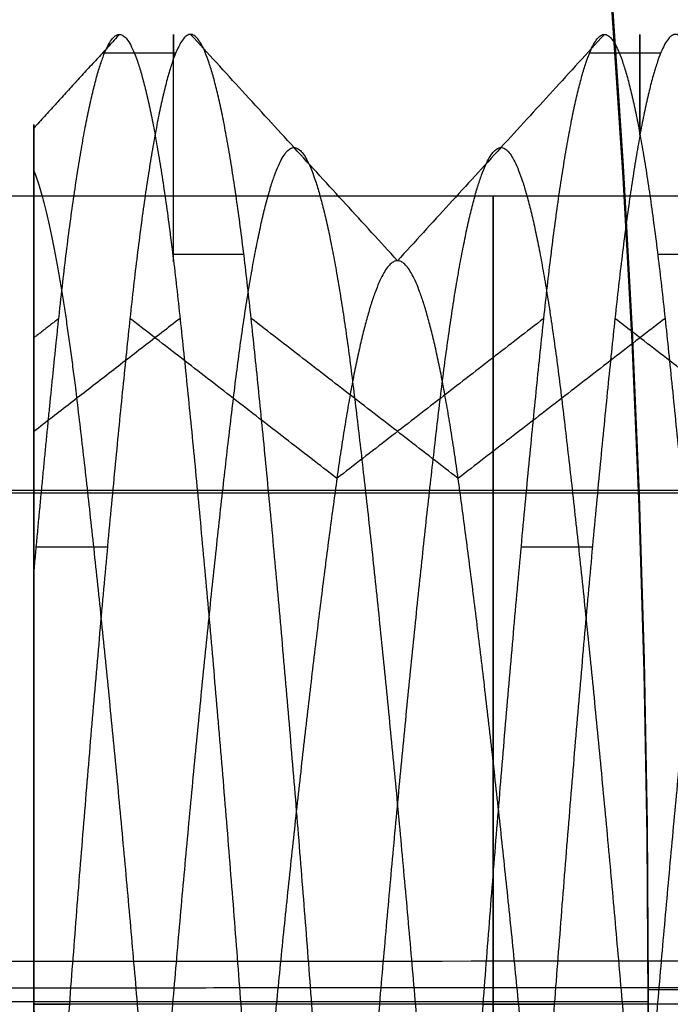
# Model space of a CAD drawing. Header units: millimetres. Extents: x -34.2 to 34.2, y -30.9 to 31.1.
# Tile 67 of 77: x 20 to 21, y 0.1 to 1.7. Entities that reach past the tile are written whole.
import ezdxf

# ---------------------------------------------------------------- set-up
doc = ezdxf.new("R2010")
doc.units = ezdxf.units.MM
for name, color, linetype, true_color in [('COTAS', 252, 'Continuous', 0x696969), ('IGES level 1', 7, 'Continuous', 0xe5eaed), ('IGES level 12', 7, 'Continuous', 0xffffff), ('IGES level 3', 7, 'Continuous', 0xe5eaed), ('IGES level 5', 7, 'Continuous', 0xe5eaed)]:
    doc.layers.add(name, color=color, linetype=linetype, true_color=true_color)

# ---------------------------------------------------------------- blocks, each defined once
blk = doc.blocks.new('Kivi_7w')
at = {"layer": 'IGES level 1', "extrusion": (0, 0, -1)}
for centre, radius, start, end in [((-7.573064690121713e-29, 2.831068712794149e-15, 0.8499999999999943), 31, 90, 270.0000000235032), ((7.993605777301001e-15, 1.77635683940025e-15, 1.399999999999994), 31, 90.00000000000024, 270.0000000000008), ((-7.573064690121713e-29, 2.831068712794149e-15, 0.1500000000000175), 30.85, 90, 270.0000000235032), ((0, 0), 30.7, 90.00000000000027, 270.0000000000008), ((-7.573064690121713e-29, 2.831068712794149e-15), 25.75, 90.0000000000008, 270.0000000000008), ((-7.573064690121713e-29, 2.831068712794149e-15), 24.25, 90.0000000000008, 270.0000000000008), ((-7.573064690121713e-29, 2.831068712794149e-15, 0.8500000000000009), 23.5, 90, 270.0000000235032), ((-8.835242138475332e-29, -1.77635683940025e-15), 23.5, 90.00000000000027, 270.0000000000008)]:
    blk.add_arc(centre, radius, start, end, dxfattribs=at)
at = {"layer": 'IGES level 1'}
for centre, radius, start, end in [((-9.992007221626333e-15, 1.77635683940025e-15, -0.2999999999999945), 31, 270.0000000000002, 89.9999999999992), ((7.573064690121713e-29, 2.831068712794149e-15, -1.549999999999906), 30.85, 270, 90.00000001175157), ((1.262177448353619e-28, 1.77635683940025e-15, -1.7), 30.7, 270.0000000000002, 90.0000000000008), ((1.009741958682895e-28, 1.77635683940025e-15), 25.75, 270.0000000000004, 90.0000000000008), ((6.310887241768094e-29, 1.77635683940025e-15), 24.25, 270.0000000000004, 90.0000000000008), ((8.835242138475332e-29, 1.77635683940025e-15, -1.700000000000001), 23.5, 270.0000000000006, 90.0000000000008)]:
    blk.add_arc(centre, radius, start, end, dxfattribs=at)
at = {"layer": 'IGES level 12', "extrusion": (-1, 0, 0)}
for centre, start, end in [((-2.831068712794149e-15, 4.299999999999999, -20.26629), 139.9646056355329, 192.7605973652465), ((-2.831068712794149e-15, 4.299999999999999, -20.9875), 153.6895232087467, 206.3104768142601)]:
    blk.add_arc(centre, 1.5, start, end, dxfattribs=at)
at = {"layer": 'IGES level 12', "extrusion": (1, 0, 0)}
blk.add_arc((-4.863500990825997e-10, 4.300000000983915, 20.05), 1.500000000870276, 270.0000000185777, 296.3033244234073, dxfattribs=at)
at = {"layer": 'IGES level 12'}
for points in [[(20.1825, 1.500000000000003, 4.299999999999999), (20.04996376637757, 1.355038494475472, 4.299999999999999)], [(20.6125, 1.150000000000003, 4.299999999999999), (20.2925, 1.500000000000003, 4.299999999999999)], [(20.9325, 1.500000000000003, 4.299999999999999), (20.61250000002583, 1.150000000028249, 4.299999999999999)], [(20.26945985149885, 1.471177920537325, 4.007364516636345), (20.15947458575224, 1.471177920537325, 4.007364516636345)], [(21.01945985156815, 1.471177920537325, 4.007364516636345), (20.90945985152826, 1.471177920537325, 4.007364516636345)], [(20.05, -1.360239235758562, 4.1310815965), (20.05, 1.360185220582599, 4.1310815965)], [(20.37488745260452, 1.159515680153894, 5.251589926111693), (20.26494748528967, 1.159515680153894, 5.251589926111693)], [(21.12488745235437, 1.159515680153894, 5.251589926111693), (21.0148874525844, 1.159515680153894, 5.251589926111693)], [(20.08875, 1.060660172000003, 3.239339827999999), (20.04996754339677, 1.030665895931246, 3.269334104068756)], [(20.27625, 1.060660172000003, 5.360660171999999), (20.05008064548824, 0.8857412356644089, 5.185741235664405)], [(20.51875, 0.8131727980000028, 3.486827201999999), (20.19875, 1.060660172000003, 3.239339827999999)], [(20.70625, 0.8131727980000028, 5.113172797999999), (20.38625, 1.060660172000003, 5.360660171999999)], [(20.83875, 1.060660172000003, 3.239339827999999), (20.51875000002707, 0.813172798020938, 3.486827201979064)], [(21.02625, 1.060660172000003, 5.360660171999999), (20.70625000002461, 0.8131727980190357, 5.113172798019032)], [(21.26875, 0.8131727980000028, 3.486827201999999), (20.94875, 1.060660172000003, 3.239339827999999)], [(20.16385251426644, 0.7070951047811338, 2.977118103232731), (20.05387776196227, 0.7070951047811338, 2.977118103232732)], [(20.9138525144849, 0.7070951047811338, 2.977118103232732), (20.80385251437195, 0.7070951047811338, 2.977118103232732)], [(20.05, 1.335043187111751e-14, 2.80000000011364), (20.105, 2.831068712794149e-15, 2.799999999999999)], [(20.37, 2.831068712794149e-15, 5.799999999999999), (20.05000000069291, 2.831068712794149e-15, 5.450000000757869)], [(20.425, 2.831068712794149e-15, 3.149999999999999), (20.105, 2.831068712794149e-15, 2.799999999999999)], [(20.48, 2.831068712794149e-15, 5.799999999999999), (20.37, 2.831068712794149e-15, 5.799999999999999)], [(20.745, 2.831068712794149e-15, 2.799999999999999), (20.42500000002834, 2.831068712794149e-15, 3.149999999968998)], [(20.8, 2.831068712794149e-15, 5.449999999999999), (20.48, 2.831068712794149e-15, 5.799999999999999)], [(20.745, 2.831068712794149e-15, 2.799999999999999), (20.855, 2.831068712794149e-15, 2.799999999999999)], [(21.12, 2.831068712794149e-15, 5.799999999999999), (20.80000000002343, 2.831068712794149e-15, 5.450000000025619)], [(21.175, 2.831068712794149e-15, 3.149999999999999), (20.855, 2.831068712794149e-15, 2.799999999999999)]]:
    blk.add_open_spline(points, degree=1, dxfattribs=at)
for points, weights, knots in [([(20.05, 0.6646848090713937, 2.955308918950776), (20.07012026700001, 0.886051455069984, 3.064731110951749), (20.08875, 1.060660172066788, 3.239339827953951), (20.13562500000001, 1.500000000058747, 3.678679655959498), (20.1825, 1.500000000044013, 4.299999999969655), (20.22937500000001, 1.500000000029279, 4.921320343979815), (20.27625, 1.060660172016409, 5.360660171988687), (20.32312500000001, 0.6213203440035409, 5.799999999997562), (20.37, 2.831068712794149e-15, 5.799999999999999)], [0.963000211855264, 0.968292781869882, 1, 0.923879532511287, 1, 0.923879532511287, 1, 0.923879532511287, 1], [-3.775295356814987, -3.775295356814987, -3.775295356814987, -3.767857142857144, -3.767857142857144, -3.750000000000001, -3.750000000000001, -3.732142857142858, -3.732142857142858, -3.714285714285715, -3.714285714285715, -3.714285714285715]), ([(20.48, 2.831068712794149e-15, 5.799999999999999), (20.433125, 0.6213203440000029, 5.800000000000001), (20.38625, 1.060660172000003, 5.360660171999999), (20.339375, 1.500000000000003, 4.921320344), (20.2925, 1.500000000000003, 4.299999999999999), (20.245625, 1.500000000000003, 3.678679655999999), (20.19875, 1.060660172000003, 3.239339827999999), (20.151875, 0.6213203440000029, 2.799999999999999), (20.105, 2.831068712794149e-15, 2.799999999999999)], [1, 0.923879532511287, 1, 0.923879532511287, 1, 0.923879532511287, 1, 0.923879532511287, 1], [-1.081847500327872, -1.081847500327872, -1.081847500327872, -1.063990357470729, -1.063990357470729, -1.046133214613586, -1.046133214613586, -1.028276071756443, -1.028276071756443, -1.0104189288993, -1.0104189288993, -1.0104189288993]), ([(20.745, 2.831068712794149e-15, 2.799999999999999), (20.791875, 0.6213203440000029, 2.799999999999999), (20.83875, 1.060660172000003, 3.239339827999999), (20.885625, 1.500000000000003, 3.678679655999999), (20.9325, 1.500000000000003, 4.299999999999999), (20.979375, 1.500000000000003, 4.921320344), (21.02625, 1.060660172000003, 5.360660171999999), (21.073125, 0.6213203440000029, 5.800000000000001), (21.12, 2.831068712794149e-15, 5.799999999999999)], [1, 0.923879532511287, 1, 0.923879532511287, 1, 0.923879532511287, 1, 0.923879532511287, 1], [-3.642857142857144, -3.642857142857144, -3.642857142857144, -3.625000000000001, -3.625000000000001, -3.607142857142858, -3.607142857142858, -3.589285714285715, -3.589285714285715, -3.571428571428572, -3.571428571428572, -3.571428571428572]), ([(21.23, 2.831068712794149e-15, 5.799999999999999), (21.183125, 0.6213203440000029, 5.8), (21.13625, 1.060660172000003, 5.360660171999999), (21.089375, 1.500000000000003, 4.921320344), (21.0425, 1.500000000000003, 4.299999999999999), (20.995625, 1.500000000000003, 3.678679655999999), (20.94875, 1.060660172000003, 3.239339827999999), (20.901875, 0.6213203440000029, 2.8), (20.855, 2.831068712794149e-15, 2.799999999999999)], [1, 0.923879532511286, 1, 0.923879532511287, 1, 0.923879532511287, 1, 0.923879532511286, 1], [-1.224704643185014, -1.224704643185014, -1.224704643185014, -1.206847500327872, -1.206847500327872, -1.188990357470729, -1.188990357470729, -1.171133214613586, -1.171133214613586, -1.153276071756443, -1.153276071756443, -1.153276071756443]), ([(20.04988974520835, 1.289212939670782, 4.605867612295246), (20.08417035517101, 1.202507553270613, 4.971325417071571), (20.11625, 0.9369164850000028, 5.236916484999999), (20.163125, 0.5488329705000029, 5.625), (20.21, 2.831068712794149e-15, 5.624999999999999), (20.256875, -0.5488329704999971, 5.625), (20.30375, -0.9369164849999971, 5.236916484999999), (20.350625, -1.324999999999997, 4.848832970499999), (20.3975, -1.324999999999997, 4.299999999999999), (20.444375, -1.324999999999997, 3.751167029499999), (20.49125, -0.9369164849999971, 3.363083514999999), (20.538125, -0.5488329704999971, 2.974999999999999), (20.585, 2.831068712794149e-15, 2.974999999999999), (20.631875, 0.5488329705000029, 2.974999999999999), (20.67875, 0.9369164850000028, 3.363083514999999), (20.725625, 1.325000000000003, 3.751167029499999), (20.7725, 1.325000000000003, 4.299999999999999), (20.819375, 1.325000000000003, 4.848832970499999), (20.86625, 0.9369164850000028, 5.236916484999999), (20.913125, 0.5488329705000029, 5.625), (20.96, 2.831068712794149e-15, 5.624999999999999), (21.006875, -0.5488329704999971, 5.625), (21.05375, -0.9369164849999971, 5.236916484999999), (21.100625, -1.324999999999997, 4.848832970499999), (21.1475, -1.324999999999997, 4.299999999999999), (21.194375, -1.324999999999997, 3.751167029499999), (21.24125, -0.9369164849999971, 3.363083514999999), (21.288125, -0.5488329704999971, 2.974999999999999), (21.335, 2.831068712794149e-15, 2.974999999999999), (21.381875, 0.5488329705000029, 2.974999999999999), (21.42875, 0.9369164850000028, 3.363083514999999), (21.475625, 1.325000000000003, 3.751167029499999), (21.5225, 1.325000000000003, 4.299999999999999), (21.569375, 1.325000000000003, 4.848832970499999), (21.61625, 0.9369164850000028, 5.236916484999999), (21.663125, 0.5488329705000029, 5.625), (21.71, 2.831068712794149e-15, 5.624999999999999), (21.756875, -0.5488329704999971, 5.625), (21.80375, -0.9369164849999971, 5.236916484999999), (21.850625, -1.324999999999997, 4.848832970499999), (21.8975, -1.324999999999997, 4.299999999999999), (21.944375, -1.324999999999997, 3.751167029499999), (21.99125, -0.9369164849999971, 3.363083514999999), (22.038125, -0.5488329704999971, 2.974999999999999), (22.085, 2.831068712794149e-15, 2.974999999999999), (22.131875, 0.5488329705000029, 2.974999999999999), (22.17875, 0.9369164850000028, 3.363083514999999), (22.225625, 1.325000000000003, 3.751167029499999), (22.2725, 1.325000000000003, 4.299999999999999), (22.319375, 1.325000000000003, 4.848832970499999), (22.36625, 0.9369164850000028, 5.236916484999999), (22.413125, 0.5488329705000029, 5.625), (22.46, 2.831068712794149e-15, 5.624999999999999), (22.506875, -0.5488329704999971, 5.625), (22.55375, -0.9369164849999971, 5.236916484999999), (22.600625, -1.324999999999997, 4.848832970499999), (22.6475, -1.324999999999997, 4.299999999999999), (22.694375, -1.324999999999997, 3.751167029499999), (22.74125, -0.9369164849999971, 3.363083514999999), (22.788125, -0.5488329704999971, 2.974999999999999), (22.835, 2.831068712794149e-15, 2.974999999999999), (22.881875, 0.5488329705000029, 2.974999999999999), (22.92875, 0.9369164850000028, 3.363083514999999), (22.975625, 1.325000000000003, 3.751167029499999), (23.0225, 1.325000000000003, 4.299999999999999), (23.069375, 1.325000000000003, 4.848832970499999), (23.11625, 0.9369164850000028, 5.236916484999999), (23.163125, 0.5488329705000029, 5.625), (23.21, 2.831068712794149e-15, 5.624999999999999), (23.256875, -0.5488329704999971, 5.625), (23.30375, -0.9369164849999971, 5.236916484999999), (23.350625, -1.324999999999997, 4.848832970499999), (23.3975, -1.324999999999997, 4.299999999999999), (23.444375, -1.324999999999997, 3.751167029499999), (23.49125, -0.9369164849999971, 3.363083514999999), (23.538125, -0.5488329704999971, 2.974999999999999), (23.585, 2.831068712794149e-15, 2.974999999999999), (23.631875, 0.5488329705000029, 2.974999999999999), (23.67875, 0.9369164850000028, 3.363083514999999), (23.725625, 1.325000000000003, 3.751167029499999), (23.7725, 1.325000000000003, 4.299999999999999), (23.819375, 1.325000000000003, 4.848832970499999), (23.86625, 0.9369164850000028, 5.236916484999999), (23.913125, 0.5488329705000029, 5.625), (23.96, 2.831068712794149e-15, 5.624999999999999), (24.006875, -0.5488329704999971, 5.625), (24.05375, -0.9369164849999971, 5.236916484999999), (24.100625, -1.324999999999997, 4.848832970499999), (24.1475, -1.324999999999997, 4.299999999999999), (24.194375, -1.324999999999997, 3.751167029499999), (24.24125, -0.9369164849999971, 3.363083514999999), (24.288125, -0.5488329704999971, 2.974999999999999), (24.335, 2.831068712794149e-15, 2.974999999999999), (24.381875, 0.5488329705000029, 2.974999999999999), (24.42875, 0.9369164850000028, 3.363083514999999), (24.475625, 1.325000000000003, 3.751167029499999), (24.5225, 1.325000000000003, 4.299999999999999), (24.569375, 1.325000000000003, 4.848832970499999), (24.61625, 0.9369164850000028, 5.236916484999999), (24.663125, 0.5488329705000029, 5.625), (24.71, 2.831068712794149e-15, 5.624999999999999)], [0.968103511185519, 0.9466233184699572, 1, 0.923879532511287, 1, 0.923879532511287, 1, 0.923879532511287, 1, 0.923879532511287, 1, 0.923879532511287, 1, 0.923879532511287, 1, 0.923879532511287, 1, 0.923879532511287, 1, 0.923879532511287, 1, 0.923879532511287, 1, 0.923879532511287, 1, 0.923879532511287, 1, 0.923879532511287, 1, 0.923879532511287, 1, 0.923879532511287, 1, 0.923879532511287, 1, 0.923879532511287, 1, 0.923879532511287, 1, 0.923879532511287, 1, 0.923879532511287, 1, 0.923879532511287, 1, 0.923879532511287, 1, 0.923879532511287, 1, 0.923879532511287, 1, 0.923879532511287, 1, 0.923879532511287, 1, 0.923879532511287, 1, 0.923879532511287, 1, 0.923879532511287, 1, 0.923879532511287, 1, 0.923879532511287, 1, 0.923879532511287, 1, 0.923879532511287, 1, 0.923879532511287, 1, 0.923879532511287, 1, 0.923879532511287, 1, 0.923879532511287, 1, 0.923879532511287, 1, 0.923879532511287, 1, 0.923879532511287, 1, 0.923879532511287, 1, 0.923879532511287, 1, 0.923879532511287, 1, 0.923879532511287, 1, 0.923879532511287, 1, 0.923879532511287, 1, 0.923879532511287, 1, 0.923879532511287, 1, 0.923879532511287, 1], [0.1124783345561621, 0.1124783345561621, 0.1124783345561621, 0.125, 0.125, 0.142857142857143, 0.142857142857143, 0.160714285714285, 0.160714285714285, 0.178571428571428, 0.178571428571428, 0.196428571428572, 0.196428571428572, 0.214285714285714, 0.214285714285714, 0.232142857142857, 0.232142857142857, 0.25, 0.25, 0.267857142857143, 0.267857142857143, 0.285714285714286, 0.285714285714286, 0.303571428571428, 0.303571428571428, 0.321428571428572, 0.321428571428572, 0.339285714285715, 0.339285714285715, 0.357142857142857, 0.357142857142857, 0.375, 0.375, 0.392857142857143, 0.392857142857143, 0.410714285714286, 0.410714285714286, 0.428571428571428, 0.428571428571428, 0.446428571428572, 0.446428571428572, 0.464285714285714, 0.464285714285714, 0.482142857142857, 0.482142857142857, 0.5, 0.5, 0.517857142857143, 0.517857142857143, 0.535714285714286, 0.535714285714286, 0.553571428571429, 0.553571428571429, 0.571428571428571, 0.571428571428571, 0.589285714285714, 0.589285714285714, 0.607142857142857, 0.607142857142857, 0.625, 0.625, 0.642857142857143, 0.642857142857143, 0.660714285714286, 0.660714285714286, 0.678571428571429, 0.678571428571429, 0.696428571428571, 0.696428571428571, 0.714285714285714, 0.714285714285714, 0.732142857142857, 0.732142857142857, 0.75, 0.75, 0.767857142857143, 0.767857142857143, 0.785714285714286, 0.785714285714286, 0.803571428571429, 0.803571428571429, 0.821428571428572, 0.821428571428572, 0.839285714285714, 0.839285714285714, 0.857142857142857, 0.857142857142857, 0.875, 0.875, 0.892857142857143, 0.892857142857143, 0.910714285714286, 0.910714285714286, 0.928571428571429, 0.928571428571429, 0.946428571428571, 0.946428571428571, 0.964285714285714, 0.964285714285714, 0.982142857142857, 0.982142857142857, 1, 1, 1]), ([(20.05010925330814, -1.289210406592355, 4.605878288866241), (20.06425886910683, -1.324999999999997, 4.455032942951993), (20.0775, -1.324999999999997, 4.299999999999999), (20.124375, -1.324999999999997, 3.751167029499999), (20.17125, -0.9369164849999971, 3.363083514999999), (20.218125, -0.5488329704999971, 2.974999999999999), (20.265, 2.831068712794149e-15, 2.974999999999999), (20.311875, 0.5488329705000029, 2.974999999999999), (20.35875, 0.9369164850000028, 3.363083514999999), (20.405625, 1.325000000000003, 3.751167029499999), (20.4525, 1.325000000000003, 4.299999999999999), (20.499375, 1.325000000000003, 4.848832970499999), (20.54625, 0.9369164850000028, 5.236916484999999), (20.593125, 0.5488329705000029, 5.625), (20.64, 2.831068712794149e-15, 5.624999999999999), (20.686875, -0.5488329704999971, 5.625), (20.73375, -0.9369164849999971, 5.236916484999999), (20.780625, -1.324999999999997, 4.848832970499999), (20.8275, -1.324999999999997, 4.299999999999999), (20.874375, -1.324999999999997, 3.751167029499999), (20.92125, -0.9369164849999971, 3.363083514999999), (20.968125, -0.5488329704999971, 2.974999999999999), (21.015, 2.831068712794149e-15, 2.974999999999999), (21.061875, 0.5488329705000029, 2.974999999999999), (21.10875, 0.9369164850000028, 3.363083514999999), (21.155625, 1.325000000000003, 3.751167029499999), (21.2025, 1.325000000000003, 4.299999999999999), (21.249375, 1.325000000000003, 4.848832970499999), (21.29625, 0.9369164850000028, 5.236916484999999), (21.343125, 0.5488329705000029, 5.625), (21.39, 2.831068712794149e-15, 5.624999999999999), (21.436875, -0.5488329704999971, 5.625), (21.48375, -0.9369164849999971, 5.236916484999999), (21.530625, -1.324999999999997, 4.848832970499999), (21.5775, -1.324999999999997, 4.299999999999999), (21.624375, -1.324999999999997, 3.751167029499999), (21.67125, -0.9369164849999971, 3.363083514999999), (21.718125, -0.5488329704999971, 2.974999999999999), (21.765, 2.831068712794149e-15, 2.974999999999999), (21.811875, 0.5488329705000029, 2.974999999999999), (21.85875, 0.9369164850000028, 3.363083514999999), (21.905625, 1.325000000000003, 3.751167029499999), (21.9525, 1.325000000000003, 4.299999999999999), (21.999375, 1.325000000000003, 4.848832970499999), (22.04625, 0.9369164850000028, 5.236916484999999), (22.093125, 0.5488329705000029, 5.625), (22.14, 2.831068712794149e-15, 5.624999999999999), (22.186875, -0.5488329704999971, 5.625), (22.23375, -0.9369164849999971, 5.236916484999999), (22.280625, -1.324999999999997, 4.848832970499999), (22.3275, -1.324999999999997, 4.299999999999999), (22.374375, -1.324999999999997, 3.751167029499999), (22.42125, -0.9369164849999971, 3.363083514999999), (22.468125, -0.5488329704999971, 2.974999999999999), (22.515, 2.831068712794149e-15, 2.974999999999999), (22.561875, 0.5488329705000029, 2.974999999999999), (22.60875, 0.9369164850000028, 3.363083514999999), (22.655625, 1.325000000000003, 3.751167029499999), (22.7025, 1.325000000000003, 4.299999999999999), (22.749375, 1.325000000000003, 4.848832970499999), (22.79625, 0.9369164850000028, 5.236916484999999), (22.843125, 0.5488329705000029, 5.625), (22.89, 2.831068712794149e-15, 5.624999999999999), (22.936875, -0.5488329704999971, 5.625), (22.98375, -0.9369164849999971, 5.236916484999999), (23.030625, -1.324999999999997, 4.848832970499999), (23.0775, -1.324999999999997, 4.299999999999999), (23.124375, -1.324999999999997, 3.751167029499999), (23.17125, -0.9369164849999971, 3.363083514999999), (23.218125, -0.5488329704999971, 2.974999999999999), (23.265, 2.831068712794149e-15, 2.974999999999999), (23.311875, 0.5488329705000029, 2.974999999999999), (23.35875, 0.9369164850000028, 3.363083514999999), (23.405625, 1.325000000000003, 3.751167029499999), (23.4525, 1.325000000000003, 4.299999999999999), (23.499375, 1.325000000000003, 4.848832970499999), (23.54625, 0.9369164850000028, 5.236916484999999), (23.593125, 0.5488329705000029, 5.625), (23.64, 2.831068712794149e-15, 5.624999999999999), (23.686875, -0.5488329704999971, 5.625), (23.73375, -0.9369164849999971, 5.236916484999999), (23.780625, -1.324999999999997, 4.848832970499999), (23.8275, -1.324999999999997, 4.299999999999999), (23.874375, -1.324999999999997, 3.751167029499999), (23.92125, -0.9369164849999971, 3.363083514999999), (23.968125, -0.5488329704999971, 2.974999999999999), (24.015, 2.831068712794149e-15, 2.974999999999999), (24.061875, 0.5488329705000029, 2.974999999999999), (24.10875, 0.9369164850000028, 3.363083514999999), (24.155625, 1.325000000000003, 3.751167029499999), (24.2025, 1.325000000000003, 4.299999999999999), (24.249375, 1.325000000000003, 4.848832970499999), (24.29625, 0.9369164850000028, 5.236916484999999), (24.343125, 0.5488329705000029, 5.625), (24.39, 2.831068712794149e-15, 5.624999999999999)], [0.9681028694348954, 0.9772554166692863, 1, 0.923879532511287, 1, 0.923879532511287, 1, 0.923879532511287, 1, 0.923879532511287, 1, 0.923879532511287, 1, 0.923879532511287, 1, 0.923879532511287, 1, 0.923879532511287, 1, 0.923879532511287, 1, 0.923879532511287, 1, 0.923879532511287, 1, 0.923879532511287, 1, 0.923879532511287, 1, 0.923879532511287, 1, 0.923879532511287, 1, 0.923879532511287, 1, 0.923879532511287, 1, 0.923879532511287, 1, 0.923879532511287, 1, 0.923879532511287, 1, 0.923879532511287, 1, 0.923879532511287, 1, 0.923879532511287, 1, 0.923879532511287, 1, 0.923879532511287, 1, 0.923879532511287, 1, 0.923879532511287, 1, 0.923879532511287, 1, 0.923879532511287, 1, 0.923879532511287, 1, 0.923879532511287, 1, 0.923879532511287, 1, 0.923879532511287, 1, 0.923879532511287, 1, 0.923879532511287, 1, 0.923879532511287, 1, 0.923879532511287, 1, 0.923879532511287, 1, 0.923879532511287, 1, 0.923879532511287, 1, 0.923879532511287, 1, 0.923879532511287, 1, 0.923879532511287, 1, 0.923879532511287, 1, 0.923879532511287, 1, 0.923879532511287, 1], [0.1732357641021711, 0.1732357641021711, 0.1732357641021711, 0.178571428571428, 0.178571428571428, 0.196428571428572, 0.196428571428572, 0.214285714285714, 0.214285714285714, 0.232142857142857, 0.232142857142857, 0.25, 0.25, 0.267857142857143, 0.267857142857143, 0.285714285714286, 0.285714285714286, 0.303571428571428, 0.303571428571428, 0.321428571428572, 0.321428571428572, 0.339285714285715, 0.339285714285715, 0.357142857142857, 0.357142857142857, 0.375, 0.375, 0.392857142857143, 0.392857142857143, 0.410714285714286, 0.410714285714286, 0.428571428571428, 0.428571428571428, 0.446428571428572, 0.446428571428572, 0.464285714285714, 0.464285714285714, 0.482142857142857, 0.482142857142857, 0.5, 0.5, 0.517857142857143, 0.517857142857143, 0.535714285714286, 0.535714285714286, 0.553571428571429, 0.553571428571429, 0.571428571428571, 0.571428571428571, 0.589285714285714, 0.589285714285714, 0.607142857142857, 0.607142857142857, 0.625, 0.625, 0.642857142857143, 0.642857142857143, 0.660714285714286, 0.660714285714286, 0.678571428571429, 0.678571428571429, 0.696428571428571, 0.696428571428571, 0.714285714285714, 0.714285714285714, 0.732142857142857, 0.732142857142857, 0.75, 0.75, 0.767857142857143, 0.767857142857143, 0.785714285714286, 0.785714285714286, 0.803571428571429, 0.803571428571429, 0.821428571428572, 0.821428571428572, 0.839285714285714, 0.839285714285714, 0.857142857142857, 0.857142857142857, 0.875, 0.875, 0.892857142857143, 0.892857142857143, 0.910714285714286, 0.910714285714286, 0.928571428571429, 0.928571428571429, 0.946428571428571, 0.946428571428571, 0.964285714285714, 0.964285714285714, 0.982142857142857, 0.982142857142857, 1, 1, 1]), ([(24.55, 2.831068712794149e-15, 5.449999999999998), (24.50312500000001, 0.4763455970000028, 5.45), (24.45625, 0.8131727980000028, 5.113172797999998), (24.40937500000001, 1.150000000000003, 4.776345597), (24.3625, 1.150000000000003, 4.299999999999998), (24.31562500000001, 1.150000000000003, 3.823654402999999), (24.26875, 0.8131727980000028, 3.486827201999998), (24.22187500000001, 0.4763455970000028, 3.149999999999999), (24.175, 2.831068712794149e-15, 3.149999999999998), (24.12812500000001, -0.4763455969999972, 3.149999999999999), (24.08125, -0.8131727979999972, 3.486827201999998), (24.03437500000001, -1.149999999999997, 3.823654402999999), (23.9875, -1.149999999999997, 4.299999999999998), (23.94062500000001, -1.149999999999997, 4.776345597), (23.89375, -0.8131727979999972, 5.113172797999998), (23.84687500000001, -0.4763455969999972, 5.45), (23.8, 2.831068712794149e-15, 5.449999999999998), (23.75312500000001, 0.4763455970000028, 5.45), (23.70625, 0.8131727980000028, 5.113172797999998), (23.659375, 1.150000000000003, 4.776345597), (23.6125, 1.150000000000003, 4.299999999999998), (23.565625, 1.150000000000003, 3.823654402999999), (23.51875, 0.8131727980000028, 3.486827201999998), (23.471875, 0.4763455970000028, 3.149999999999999), (23.425, 2.831068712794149e-15, 3.149999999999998), (23.378125, -0.4763455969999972, 3.149999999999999), (23.33125, -0.8131727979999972, 3.486827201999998), (23.284375, -1.149999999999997, 3.823654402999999), (23.2375, -1.149999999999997, 4.299999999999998), (23.190625, -1.149999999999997, 4.776345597), (23.14375, -0.8131727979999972, 5.113172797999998), (23.096875, -0.4763455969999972, 5.45), (23.05, 2.831068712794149e-15, 5.449999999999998), (23.003125, 0.4763455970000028, 5.45), (22.95625, 0.8131727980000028, 5.113172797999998), (22.909375, 1.150000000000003, 4.776345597), (22.8625, 1.150000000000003, 4.299999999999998), (22.815625, 1.150000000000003, 3.823654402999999), (22.76875, 0.8131727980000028, 3.486827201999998), (22.721875, 0.4763455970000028, 3.149999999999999), (22.675, 2.831068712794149e-15, 3.149999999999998), (22.628125, -0.4763455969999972, 3.149999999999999), (22.58125, -0.8131727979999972, 3.486827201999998), (22.534375, -1.149999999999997, 3.823654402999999), (22.4875, -1.149999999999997, 4.299999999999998), (22.440625, -1.149999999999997, 4.776345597), (22.39375, -0.8131727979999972, 5.113172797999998), (22.346875, -0.4763455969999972, 5.45), (22.3, 2.831068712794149e-15, 5.449999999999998), (22.25312500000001, 0.4763455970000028, 5.45), (22.20625, 0.8131727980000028, 5.113172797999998), (22.15937500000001, 1.150000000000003, 4.776345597), (22.1125, 1.150000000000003, 4.299999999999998), (22.06562500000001, 1.150000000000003, 3.823654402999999), (22.01875, 0.8131727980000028, 3.486827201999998), (21.97187500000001, 0.4763455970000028, 3.149999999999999), (21.925, 2.831068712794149e-15, 3.149999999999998), (21.87812500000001, -0.4763455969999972, 3.149999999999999), (21.83125, -0.8131727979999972, 3.486827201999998), (21.78437500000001, -1.149999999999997, 3.823654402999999), (21.7375, -1.149999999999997, 4.299999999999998), (21.69062500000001, -1.149999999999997, 4.776345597), (21.64375, -0.8131727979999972, 5.113172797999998), (21.59687500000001, -0.4763455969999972, 5.45), (21.55, 2.831068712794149e-15, 5.449999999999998), (21.50312500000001, 0.4763455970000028, 5.45), (21.45625, 0.8131727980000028, 5.113172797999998), (21.409375, 1.150000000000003, 4.776345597), (21.3625, 1.150000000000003, 4.299999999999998), (21.315625, 1.150000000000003, 3.823654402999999), (21.26875, 0.8131727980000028, 3.486827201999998), (21.221875, 0.4763455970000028, 3.149999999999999), (21.175, 2.831068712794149e-15, 3.149999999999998), (21.128125, -0.4763455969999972, 3.149999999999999), (21.08125, -0.8131727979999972, 3.486827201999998), (21.034375, -1.149999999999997, 3.823654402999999), (20.9875, -1.149999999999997, 4.299999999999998), (20.940625, -1.149999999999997, 4.776345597), (20.89375, -0.8131727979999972, 5.113172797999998), (20.846875, -0.4763455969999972, 5.45), (20.8, 2.831068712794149e-15, 5.449999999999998), (20.753125, 0.4763455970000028, 5.45), (20.70625, 0.8131727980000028, 5.113172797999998), (20.659375, 1.150000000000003, 4.776345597), (20.6125, 1.150000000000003, 4.299999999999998), (20.565625, 1.150000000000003, 3.823654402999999), (20.51875, 0.8131727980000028, 3.486827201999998), (20.471875, 0.4763455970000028, 3.149999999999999), (20.425, 2.831068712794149e-15, 3.149999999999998), (20.378125, -0.4763455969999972, 3.149999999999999), (20.33125, -0.8131727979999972, 3.486827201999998), (20.284375, -1.149999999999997, 3.823654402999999), (20.2375, -1.149999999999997, 4.299999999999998), (20.190625, -1.149999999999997, 4.776345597), (20.14375, -0.8131727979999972, 5.113172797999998), (20.096875, -0.4763455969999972, 5.45), (20.05, 2.831068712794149e-15, 5.449999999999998)], [1, 0.923879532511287, 1, 0.923879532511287, 1, 0.923879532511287, 1, 0.923879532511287, 1, 0.923879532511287, 1, 0.923879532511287, 1, 0.923879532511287, 1, 0.923879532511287, 1, 0.923879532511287, 1, 0.923879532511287, 1, 0.923879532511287, 1, 0.923879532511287, 1, 0.923879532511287, 1, 0.923879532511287, 1, 0.923879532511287, 1, 0.923879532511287, 1, 0.923879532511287, 1, 0.923879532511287, 1, 0.923879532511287, 1, 0.923879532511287, 1, 0.923879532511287, 1, 0.923879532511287, 1, 0.923879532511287, 1, 0.923879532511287, 1, 0.923879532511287, 1, 0.923879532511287, 1, 0.923879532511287, 1, 0.923879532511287, 1, 0.923879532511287, 1, 0.923879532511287, 1, 0.923879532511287, 1, 0.923879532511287, 1, 0.923879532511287, 1, 0.923879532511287, 1, 0.923879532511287, 1, 0.923879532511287, 1, 0.923879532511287, 1, 0.923879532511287, 1, 0.923879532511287, 1, 0.923879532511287, 1, 0.923879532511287, 1, 0.923879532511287, 1, 0.923879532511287, 1, 0.923879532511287, 1, 0.923879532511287, 1, 0.923879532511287, 1, 0.923879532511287, 1, 0.923879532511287, 1], [-1.857142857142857, -1.857142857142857, -1.857142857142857, -1.839285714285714, -1.839285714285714, -1.821428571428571, -1.821428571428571, -1.803571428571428, -1.803571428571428, -1.785714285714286, -1.785714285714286, -1.767857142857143, -1.767857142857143, -1.75, -1.75, -1.732142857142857, -1.732142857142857, -1.714285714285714, -1.714285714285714, -1.696428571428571, -1.696428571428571, -1.678571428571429, -1.678571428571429, -1.660714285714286, -1.660714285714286, -1.642857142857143, -1.642857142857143, -1.625, -1.625, -1.607142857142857, -1.607142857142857, -1.589285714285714, -1.589285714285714, -1.571428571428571, -1.571428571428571, -1.553571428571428, -1.553571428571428, -1.535714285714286, -1.535714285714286, -1.517857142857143, -1.517857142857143, -1.5, -1.5, -1.482142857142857, -1.482142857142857, -1.464285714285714, -1.464285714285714, -1.446428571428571, -1.446428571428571, -1.428571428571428, -1.428571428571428, -1.410714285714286, -1.410714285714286, -1.392857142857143, -1.392857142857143, -1.375, -1.375, -1.357142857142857, -1.357142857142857, -1.339285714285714, -1.339285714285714, -1.321428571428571, -1.321428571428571, -1.303571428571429, -1.303571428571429, -1.285714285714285, -1.285714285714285, -1.267857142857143, -1.267857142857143, -1.25, -1.25, -1.232142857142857, -1.232142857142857, -1.214285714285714, -1.214285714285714, -1.196428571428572, -1.196428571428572, -1.178571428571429, -1.178571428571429, -1.160714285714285, -1.160714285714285, -1.142857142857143, -1.142857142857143, -1.125, -1.125, -1.107142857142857, -1.107142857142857, -1.089285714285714, -1.089285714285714, -1.071428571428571, -1.071428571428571, -1.053571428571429, -1.053571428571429, -1.035714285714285, -1.035714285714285, -1.017857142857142, -1.017857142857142, -1, -1, -1]), ([(20.37, 2.831068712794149e-15, 5.799999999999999), (20.416875, -0.6213203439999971, 5.800000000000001), (20.46375, -1.060660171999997, 5.360660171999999), (20.510625, -1.499999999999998, 4.921320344), (20.5575, -1.499999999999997, 4.299999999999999), (20.604375, -1.499999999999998, 3.678679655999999), (20.65125, -1.060660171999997, 3.239339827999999), (20.698125, -0.6213203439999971, 2.799999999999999), (20.745, 2.831068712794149e-15, 2.799999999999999)], [1, 0.923879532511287, 1, 0.923879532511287, 1, 0.923879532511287, 1, 0.923879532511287, 1], [-3.714285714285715, -3.714285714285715, -3.714285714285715, -3.696428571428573, -3.696428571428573, -3.67857142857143, -3.67857142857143, -3.660714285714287, -3.660714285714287, -3.642857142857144, -3.642857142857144, -3.642857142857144]), ([(20.855, 2.831068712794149e-15, 2.799999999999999), (20.808125, -0.6213203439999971, 2.799999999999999), (20.76125, -1.060660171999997, 3.239339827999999), (20.714375, -1.499999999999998, 3.678679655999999), (20.6675, -1.499999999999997, 4.299999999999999), (20.620625, -1.499999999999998, 4.921320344), (20.57375, -1.060660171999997, 5.360660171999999), (20.526875, -0.6213203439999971, 5.800000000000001), (20.48, 2.831068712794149e-15, 5.799999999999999)], [1, 0.923879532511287, 1, 0.923879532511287, 1, 0.923879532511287, 1, 0.923879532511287, 1], [-1.153276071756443, -1.153276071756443, -1.153276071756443, -1.135418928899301, -1.135418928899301, -1.117561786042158, -1.117561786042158, -1.099704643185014, -1.099704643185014, -1.081847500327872, -1.081847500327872, -1.081847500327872])]:
    blk.add_rational_spline(points, weights, degree=2, knots=knots, dxfattribs=at)
for points, knots in [([(20.05, 0.6646848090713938, 2.955308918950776), (20.05, 1.177414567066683, 3.268231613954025), (20.05, 1.466249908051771, 3.903269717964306), (20.05, 1.252416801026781, 4.781539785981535), (20.05, 1.084373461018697, 5.039303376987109), (20.05, 0.5997015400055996, 5.400324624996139), (20.05, 0.2994470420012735, 5.482229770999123), (20.05, 2.831068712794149e-15, 5.449999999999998)], [0, 0, 0, 0, 0.5, 0.5, 0.75, 0.75, 1, 1, 1, 1]), ([(20.05, 2.831068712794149e-15, 5.449999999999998), (20.05, 0.2994470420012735, 5.482229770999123), (20.05, 0.6034393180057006, 5.39754043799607), (20.05, 1.080635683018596, 5.042087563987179), (20.05, 1.254160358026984, 4.774378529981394), (20.05, 1.393228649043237, 4.20318766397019), (20.05, 1.363468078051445, 3.88805129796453), (20.05, 1.126845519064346, 3.342212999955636), (20.05, 0.9210496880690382, 3.1117702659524), (20.05, 0.6646848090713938, 2.955308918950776)], [1, 1, 1, 1, 1.25, 1.25, 1.5, 1.5, 1.75, 1.75, 2, 2, 2, 2]), ([(20.05, 2.831068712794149e-15, 5.449999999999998), (20.05, -0.3013554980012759, 5.482435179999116), (20.05, -0.6041125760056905, 5.397882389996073), (20.05, -1.082669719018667, 5.039724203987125), (20.05, -1.254800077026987, 4.774206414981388), (20.05, -1.393298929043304, 4.200431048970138), (20.05, -1.363806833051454, 3.887551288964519), (20.05, -1.125437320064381, 3.340251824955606), (20.05, -0.9199238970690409, 3.111083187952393), (20.05, -0.664684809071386, 2.955308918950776)], [0, 0, 0, 0, 0.25, 0.25, 0.5, 0.5, 0.75, 0.75, 1, 1, 1, 1]), ([(20.05, -0.664684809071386, 2.955308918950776), (20.05, -1.175162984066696, 3.26685745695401), (20.05, -1.464798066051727, 3.904223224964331), (20.05, -1.253675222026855, 4.77886648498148), (20.05, -1.084185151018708, 5.038590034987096), (20.05, -0.6025971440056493, 5.399016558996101), (20.05, -0.3013554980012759, 5.482435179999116), (20.05, 2.831068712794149e-15, 5.449999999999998)], [0, 0, 0, 0, 0.5, 0.5, 0.75, 0.75, 1, 1, 1, 1])]:
    blk.add_open_spline(points, degree=3, knots=knots, dxfattribs=at)
blk.add_rational_spline([(20.105, 2.831068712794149e-15, 2.799999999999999), (20.078557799, -0.3504869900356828, 2.799999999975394), (20.05, -0.664684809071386, 2.955308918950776)], [1, 0.955586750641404, 0.963000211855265], degree=2, dxfattribs=at)
at = {"layer": 'IGES level 3', "extrusion": (-2.721527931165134e-31, -0.002279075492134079, -0.9999974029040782)}
blk.add_arc((2.913533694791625e-29, -0.009800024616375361, -14.299988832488), 22.5, 90.0000000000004, 270.0000000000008, dxfattribs=at)
at = {"layer": 'IGES level 3', "extrusion": (0, -0.002279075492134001, -0.9999974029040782)}
for centre, radius in [((-7.573064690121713e-29, -0.00980002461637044, -6.299988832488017), 22.49999999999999), ((-7.573064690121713e-29, -0.00980002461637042, -10.299988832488), 20.99999999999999)]:
    blk.add_arc(centre, radius, 90, 270.0000000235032, dxfattribs=at)
at = {"layer": 'IGES level 3', "extrusion": (-2.043556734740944e-31, 0.002279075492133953, 0.9999974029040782)}
blk.add_arc((-5.083450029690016e-29, -0.009800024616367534, -1.700011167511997), 22.5, 270.0000000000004, 90.0000000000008, dxfattribs=at)
at = {"layer": 'IGES level 3', "extrusion": (-9.819369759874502e-34, -0.002279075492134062, -0.9999974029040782)}
blk.add_arc((-7.573231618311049e-29, -0.009800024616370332, 1.700011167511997), 22.5, 90.0000000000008, 270.0000000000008, dxfattribs=at)
at = {"layer": 'IGES level 3', "extrusion": (-1.48888891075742e-31, 0.00227907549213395, 0.9999974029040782)}
blk.add_arc((5.023398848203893e-29, -0.009800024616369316, -1.700011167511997), 21.5, 270.0000000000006, 90.0000000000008, dxfattribs=at)
at = {"layer": 'IGES level 3', "extrusion": (1.169983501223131e-30, -0.002279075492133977, -0.9999974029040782)}
blk.add_arc((-5.459610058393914e-29, -0.009800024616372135, -14.299988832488), 21, 90.00000000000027, 270.0000000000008, dxfattribs=at)
at = {"layer": 'IGES level 3', "extrusion": (-5.371563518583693e-31, 0.002279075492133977, 0.9999974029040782)}
blk.add_arc((1.043582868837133e-28, -0.009800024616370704, 6.299988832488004), 21, 270.0000000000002, 90.0000000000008, dxfattribs=at)
at = {"layer": 'IGES level 3', "extrusion": (1, 0, 0)}
for centre, start, end in [((-1.931788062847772e-13, 4.300000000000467, 20.7605012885), 359.8694184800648, 179.8694185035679), ((-1.931788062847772e-13, 4.300000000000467, 20.7605027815), 179.8694185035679, 359.8694184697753)]:
    blk.add_arc(centre, 1.25, start, end, dxfattribs=at)
at = {"layer": 'IGES level 3'}
for points in [[(22.465250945, 1.249996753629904, 4.2971511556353), (19, 1.249996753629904, 4.2971511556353)], [(19, 0.7951917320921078, 5.26445326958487), (22.485989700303, 0.7951917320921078, 5.26445326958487)], [(19, 0.790787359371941, 3.331932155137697), (22.48599002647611, 0.790787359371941, 3.331932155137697)], [(21.0000000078, 0.02279075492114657, 14.29997402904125), (22.49999998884, 0.02279075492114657, 14.29997402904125)], [(17.75000001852, 0.004558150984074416, 6.299994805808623), (20.999999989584, 0.004558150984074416, 6.299994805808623)]]:
    blk.add_open_spline(points, degree=1, dxfattribs=at)
at = {"layer": 'IGES level 5', "extrusion": (-3.670881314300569e-16, 0.002279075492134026, 0.9999974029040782)}
blk.add_arc((1.020873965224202e-14, -0.009800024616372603, 27.799988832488), 25, 270.0340042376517, 90.03400423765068, dxfattribs=at)
at = {"layer": 'IGES level 5', "extrusion": (0, -0.002279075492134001, -0.9999974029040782)}
for centre, radius, end in [((-7.573064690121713e-29, -0.009800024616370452, -21.299988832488), 25, 269.9659957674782), ((-7.573064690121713e-29, -0.009800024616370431, -28.04998883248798), 24.75, 269.9659957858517), ((-7.573064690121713e-29, -0.009800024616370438, -12.299988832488), 21.5, 269.9659957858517), ((-7.573064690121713e-29, -0.009800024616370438, -15.899988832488), 20, 269.9659957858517)]:
    blk.add_arc(centre, radius, 89.96599576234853, end, dxfattribs=at)
at = {"layer": 'IGES level 5', "extrusion": (3.670879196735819e-16, -0.002279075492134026, -0.9999974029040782)}
blk.add_arc((-5.428418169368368e-15, -0.009800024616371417, -14.799988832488), 25, 89.96599576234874, 269.9659957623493, dxfattribs=at)
at = {"layer": 'IGES level 5', "extrusion": (0, 0.002279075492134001, 0.9999974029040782)}
blk.add_arc((7.573064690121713e-29, -0.009800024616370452, 14.54998883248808), 24.75000000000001, 270.0340042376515, 90.03400426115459, dxfattribs=at)
at = {"layer": 'IGES level 5', "extrusion": (3.670642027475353e-16, -0.002279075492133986, -0.9999974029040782)}
blk.add_arc((-1.039450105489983e-14, -0.009800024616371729, -28.299988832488), 24.5, 89.9659957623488, 269.9659957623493, dxfattribs=at)
at = {"layer": 'IGES level 5', "extrusion": (-3.670637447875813e-16, 0.002279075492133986, 0.9999974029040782)}
blk.add_arc((5.24895767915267e-15, -0.009800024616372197, 14.299988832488), 24.5, 270.0340042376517, 90.0340042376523, dxfattribs=at)
at = {"layer": 'IGES level 5', "extrusion": (3.670927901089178e-16, -0.002279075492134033, -0.9999974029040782)}
blk.add_arc((-5.249162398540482e-15, -0.009800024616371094, -14.299988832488), 21.5, 89.96599576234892, 269.9659957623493, dxfattribs=at)
at = {"layer": 'IGES level 5', "extrusion": (-3.670334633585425e-16, 0.002279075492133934, 0.9999974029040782)}
blk.add_arc((3.780448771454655e-15, -0.009800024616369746, 10.299988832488), 21.5, 270.0340042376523, 90.03400423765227, dxfattribs=at)
at = {"layer": 'IGES level 5', "extrusion": (-3.670434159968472e-16, 0.00227907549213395, 0.9999974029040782)}
blk.add_arc((3.786815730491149e-15, -0.009800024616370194, 10.299988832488), 21.5, 270.0340042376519, 90.0340042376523, dxfattribs=at)
at = {"layer": 'IGES level 5', "extrusion": (3.671099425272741e-16, -0.002279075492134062, -0.9999974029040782)}
blk.add_arc((-7.88695333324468e-15, -0.009800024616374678, -21.499988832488), 20, 89.96599576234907, 269.9659957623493, dxfattribs=at)
at = {"layer": 'IGES level 5', "extrusion": (-3.670565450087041e-16, 0.002279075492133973, 0.9999974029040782)}
blk.add_arc((3.784998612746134e-15, -0.00980002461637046, 10.299988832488), 20, 270.0340042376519, 90.0340042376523, dxfattribs=at)
at = {"layer": 'IGES level 5'}
for points in [[(12.99999770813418, 0.06241310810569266, 28.29992008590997), (24.4999956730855, 0.06923817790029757, 28.29990453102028)], [(19.9999964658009, 0.02554413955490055, 10.29995736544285), (21.49999620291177, 0.02643436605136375, 10.29995533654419)]]:
    blk.add_open_spline(points, degree=1, dxfattribs=at)

msp = doc.modelspace()

# ---------------------------------------------------------------- block references
at = {"layer": 'COTAS'}
msp.add_blockref('Kivi_7w', (-7.573064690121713e-29, 0.136188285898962, 2.023586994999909), dxfattribs=at)

doc.saveas('drawing.dxf')
